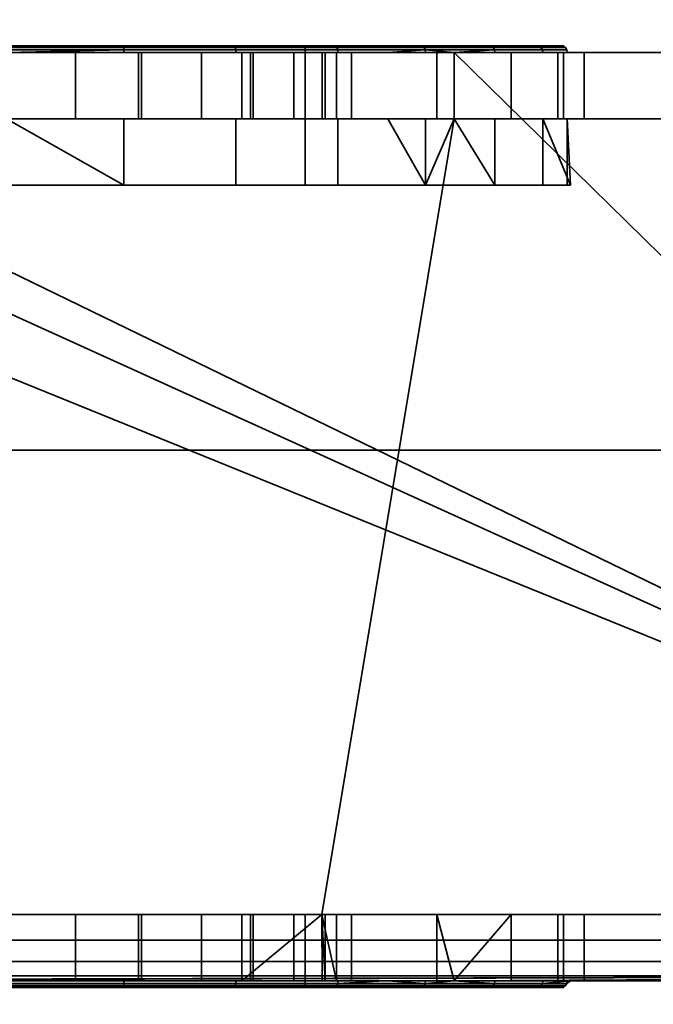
# Model space of a CAD drawing. Header units: millimetres. Extents: x -603 to 3703, y -120 to 249.
# Tile 89 of 256: x -344 to -334, y -38 to -24. Entities that reach past the tile are written whole.
import ezdxf

# ---------------------------------------------------------------- set-up
doc = ezdxf.new("R2010")
doc.units = ezdxf.units.MM
doc.layers.add('151', color=7, linetype='Continuous', true_color=0xffffff)

# ---------------------------------------------------------------- blocks, each defined once
blk = doc.blocks.new('UG_SURFACE_001')
at = {"layer": '151', "color": 252, "linetype": 'Continuous', "lineweight": 35}
for points in [[(602.5, -30, 2213), (602.5, 229.8, 2213), (-602.5, 229.8, 2213), (-602.5, -30, 2213)], [(-452.5, -30, 2063), (-452.5, 229.8, 2063), (452.5, 229.8, 2063), (452.5, -30, 2063)], [(602.5, -30, 2213), (-602.5, -30, 2213), (-452.5, -30, 2063), (452.5, -30, 2063)]]:
    blk.add_3dface(points, dxfattribs=at)
blk = doc.blocks.new('UG_SURFACE_008')
at = {"layer": '151', "color": 252, "linetype": 'Continuous', "lineweight": 35}
for points in [[(-342.254, -23.9, 1095.784), (-345.746, -23.9, 1095.784), (-348.937, -23.9, 1097.204), (-348.5, -23.9, 1099.5)], [(-348.5, -23.9, 1099.5), (-339.5, -23.9, 1099.5), (-339.063, -23.9, 1097.204), (-342.254, -23.9, 1095.784)], [(-347.417, -23.9, 1111.674), (-344, -23.9, 1112.4), (-339.5, -23.9, 1108.5), (-348.5, -23.9, 1108.5)], [(-348.5, -26, 1099.5), (-339.5, -26, 1099.5), (-339.5, -23.9, 1099.5), (-348.5, -23.9, 1099.5)], [(-339.5, -26, 1108.5), (-348.5, -26, 1108.5), (-348.5, -23.9, 1108.5), (-339.5, -23.9, 1108.5)], [(-342.246, -23.908, 1095.746), (-345.754, -23.908, 1095.746), (-345.746, -23.9, 1095.784), (-342.254, -23.9, 1095.784)], [(-344, -23.908, 1112.438), (-340.568, -23.908, 1111.709), (-340.583, -23.9, 1111.674), (-344, -23.9, 1112.4)], [(-344, -23.9, 1112.4), (-340.583, -23.9, 1111.674), (-337.758, -23.9, 1109.621), (-339.5, -23.9, 1108.5)], [(-339.04, -23.908, 1097.173), (-342.246, -23.908, 1095.746), (-342.254, -23.9, 1095.784), (-339.063, -23.9, 1097.204)], [(-340.568, -23.908, 1111.709), (-337.729, -23.908, 1109.646), (-337.758, -23.9, 1109.621), (-340.583, -23.9, 1111.674)], [(-339.5, -23.9, 1108.5), (-337.758, -23.9, 1109.621), (-336.011, -23.9, 1106.596), (-335.646, -23.9, 1103.122)], [(-336.725, -23.9, 1099.8), (-339.063, -23.9, 1097.204), (-339.5, -23.9, 1099.5)], [(-335.646, -23.9, 1103.122), (-336.725, -23.9, 1099.8), (-339.5, -23.9, 1099.5), (-339.5, -23.9, 1108.5)], [(-339.5, -26, 1099.5), (-339.5, -26, 1108.5), (-339.5, -23.9, 1108.5), (-339.5, -23.9, 1099.5)], [(-336.692, -23.908, 1099.781), (-339.04, -23.908, 1097.173), (-339.063, -23.9, 1097.204), (-336.725, -23.9, 1099.8)], [(-337.729, -23.908, 1109.646), (-335.975, -23.908, 1106.608), (-336.011, -23.9, 1106.596), (-337.758, -23.9, 1109.621)], [(-335.608, -23.908, 1103.118), (-336.692, -23.908, 1099.781), (-336.725, -23.9, 1099.8), (-335.646, -23.9, 1103.122)], [(-335.975, -23.908, 1106.608), (-335.608, -23.908, 1103.118), (-335.646, -23.9, 1103.122), (-336.011, -23.9, 1106.596)], [(-356.025, -24, 1167.5), (-406, -24, 1167.5), (-406, -37, 1167.5), (-324, -37, 1167.5)], [(-324, -37, 1002.5), (-406, -37, 1002.5), (-406, -24, 1002.5), (-356.025, -24, 1002.5)], [(-324, -37, 1167.5), (-352.625, -24, 1167.5), (-356.025, -24, 1167.5)], [(-324, -37, 1002.5), (-356.025, -24, 1002.5), (-352.625, -24, 1002.5)], [(-324, -37, 1167.5), (-350.75, -24, 1167.5), (-352.625, -24, 1167.5)], [(-324, -37, 1002.5), (-352.625, -24, 1002.5), (-350.75, -24, 1002.5)], [(-324, -37, 1167.5), (-337.25, -24, 1167.5), (-350.75, -24, 1167.5)], [(-324, -37, 1002.5), (-350.75, -24, 1002.5), (-337.25, -24, 1002.5)], [(-344, -24, 1145), (-341.966, -24, 1145.432), (-337.25, -24, 1128.75), (-350.75, -24, 1128.75)], [(-350.75, -24, 1167.5), (-337.25, -24, 1167.5), (-342.96, -24, 1154.891), (-345.04, -24, 1154.891)], [(-344, -24, 1077), (-341.966, -24, 1077.432), (-337.25, -24, 1058.875), (-350.75, -24, 1058.875)], [(-350.75, -24, 1091.25), (-337.25, -24, 1091.25), (-342.96, -24, 1086.891), (-345.04, -24, 1086.891)], [(-340.543, -24, 1111.765), (-344, -24, 1112.5), (-350.75, -24, 1128.75), (-337.25, -24, 1128.75)], [(-337.25, -24, 1091.25), (-350.75, -24, 1091.25), (-345.767, -24, 1095.686), (-344, -24, 1095.5)], [(-350.75, -24, 1058.875), (-337.25, -24, 1058.875), (-344, -24, 1040.75), (-347.548, -24, 1039.998)], [(-337.25, -24, 1002.5), (-350.75, -24, 1002.5), (-344, -24, 1007.35), (-342.01, -24, 1007.746)], [(-342.234, -23.962, 1095.693), (-345.766, -23.962, 1095.693), (-345.761, -23.929, 1095.714), (-342.239, -23.929, 1095.714)], [(-344, -24, 1095.5), (-345.766, -23.962, 1095.693), (-342.234, -23.962, 1095.693)], [(-342.239, -23.929, 1095.714), (-345.761, -23.929, 1095.714), (-345.754, -23.908, 1095.746), (-342.246, -23.908, 1095.746)], [(-342.96, -24, 1154.891), (-342.96, -25, 1154.891), (-345.04, -25, 1154.891), (-345.04, -24, 1154.891)], [(-342.96, -24, 1086.891), (-342.96, -25, 1086.891), (-345.04, -25, 1086.891), (-345.04, -24, 1086.891)], [(-344, -23.929, 1112.471), (-340.555, -23.929, 1111.738), (-340.568, -23.908, 1111.709), (-344, -23.908, 1112.438)], [(-344, -23.962, 1112.492), (-340.546, -23.962, 1111.758), (-340.555, -23.929, 1111.738), (-344, -23.929, 1112.471)], [(-342.234, -23.962, 1095.693), (-342.233, -24, 1095.686), (-344, -24, 1095.5)], [(-344, -24, 1112.5), (-340.543, -24, 1111.765), (-340.546, -23.962, 1111.758), (-344, -23.962, 1112.492)], [(-344, -24, 1095.5), (-342.233, -24, 1095.686), (-337.25, -24, 1091.25)], [(-340.452, -24, 1039.998), (-344, -24, 1040.75), (-337.25, -24, 1058.875)], [(-340.452, -24, 1039.998), (-340.452, -25, 1039.998), (-344, -25, 1040.75), (-344, -24, 1040.75)], [(-344, -24, 1007.35), (-344, -25, 1007.35), (-342.01, -25, 1007.746), (-342.01, -24, 1007.746)], [(-344, -24, 1145), (-344, -25, 1145), (-341.966, -25, 1145.432), (-341.966, -24, 1145.432)], [(-344, -24, 1077), (-344, -25, 1077), (-341.966, -25, 1077.432), (-341.966, -24, 1077.432)], [(-341.061, -24, 1086.045), (-342.96, -24, 1086.891), (-337.25, -24, 1091.25)], [(-341.061, -24, 1154.045), (-342.96, -24, 1154.891), (-337.25, -24, 1167.5)], [(-341.061, -24, 1154.045), (-341.061, -25, 1154.045), (-342.96, -25, 1154.891), (-342.96, -24, 1154.891)], [(-341.061, -24, 1086.045), (-341.061, -25, 1086.045), (-342.96, -25, 1086.891), (-342.96, -24, 1086.891)], [(-339.021, -23.929, 1097.147), (-342.239, -23.929, 1095.714), (-342.246, -23.908, 1095.746), (-339.04, -23.908, 1097.173)], [(-339.008, -23.962, 1097.129), (-342.234, -23.962, 1095.693), (-342.239, -23.929, 1095.714), (-339.021, -23.929, 1097.147)], [(-339.004, -24, 1097.123), (-342.233, -24, 1095.686), (-342.234, -23.962, 1095.693), (-339.008, -23.962, 1097.129)], [(-342.233, -24, 1095.686), (-339.004, -24, 1097.123), (-337.25, -24, 1091.25)], [(-342.01, -24, 1007.746), (-340.323, -24, 1008.873), (-337.25, -24, 1002.5)], [(-342.01, -24, 1007.746), (-342.01, -25, 1007.746), (-340.323, -25, 1008.873), (-340.323, -24, 1008.873)], [(-341.966, -24, 1145.432), (-340.284, -24, 1146.654), (-337.25, -24, 1128.75)], [(-341.966, -24, 1077.432), (-340.284, -24, 1078.654), (-337.25, -24, 1058.875)], [(-341.966, -24, 1145.432), (-341.966, -25, 1145.432), (-340.284, -25, 1146.654), (-340.284, -24, 1146.654)], [(-341.966, -24, 1077.432), (-341.966, -25, 1077.432), (-340.284, -25, 1078.654), (-340.284, -24, 1078.654)], [(-337.25, -24, 1167.5), (-339.67, -24, 1152.5), (-341.061, -24, 1154.045)], [(-337.25, -24, 1091.25), (-339.67, -24, 1084.5), (-341.061, -24, 1086.045)], [(-339.67, -24, 1152.5), (-339.67, -25, 1152.5), (-341.061, -25, 1154.045), (-341.061, -24, 1154.045)], [(-339.67, -24, 1084.5), (-339.67, -25, 1084.5), (-341.061, -25, 1086.045), (-341.061, -24, 1086.045)], [(-340.555, -23.929, 1111.738), (-337.705, -23.929, 1109.668), (-337.729, -23.908, 1109.646), (-340.568, -23.908, 1111.709)], [(-340.546, -23.962, 1111.758), (-337.689, -23.962, 1109.683), (-337.705, -23.929, 1109.668), (-340.555, -23.929, 1111.738)], [(-337.689, -23.962, 1109.683), (-340.546, -23.962, 1111.758), (-340.543, -24, 1111.765), (-338.251, -24, 1110.1)], [(-337.25, -24, 1128.75), (-337.25, -24, 1110.1), (-338.251, -24, 1110.1), (-340.543, -24, 1111.765)], [(-337.25, -24, 1058.875), (-337.513, -24, 1037.872), (-340.452, -24, 1039.998)], [(-337.513, -24, 1037.872), (-337.513, -25, 1037.872), (-340.452, -25, 1039.998), (-340.452, -24, 1039.998)], [(-337.25, -24, 1002.5), (-340.323, -24, 1008.873), (-339.196, -24, 1010.56)], [(-340.323, -24, 1008.873), (-340.323, -25, 1008.873), (-339.196, -25, 1010.56), (-339.196, -24, 1010.56)], [(-337.25, -24, 1128.75), (-340.284, -24, 1146.654), (-339.245, -24, 1148.455)], [(-337.25, -24, 1058.875), (-340.284, -24, 1078.654), (-339.245, -24, 1080.455)], [(-340.284, -24, 1146.654), (-340.284, -25, 1146.654), (-339.245, -25, 1148.455), (-339.245, -24, 1148.455)], [(-340.284, -24, 1078.654), (-340.284, -25, 1078.654), (-339.245, -25, 1080.455), (-339.245, -24, 1080.455)], [(-339.027, -24, 1150.523), (-339.67, -24, 1152.5), (-337.25, -24, 1167.5)], [(-339.027, -24, 1082.523), (-339.67, -24, 1084.5), (-337.25, -24, 1091.25)], [(-339.027, -24, 1150.523), (-339.027, -25, 1150.523), (-339.67, -25, 1152.5), (-339.67, -24, 1152.5)], [(-339.027, -24, 1082.523), (-339.027, -25, 1082.523), (-339.67, -25, 1084.5), (-339.67, -24, 1084.5)], [(-337.25, -24, 1128.75), (-339.245, -24, 1148.455), (-339.027, -24, 1150.523)], [(-337.25, -24, 1091.25), (-337.25, -24, 1058.875), (-339.245, -24, 1080.455), (-339.027, -24, 1082.523)], [(-339.245, -24, 1148.455), (-339.245, -25, 1148.455), (-339.027, -25, 1150.523), (-339.027, -24, 1150.523)], [(-339.245, -24, 1080.455), (-339.245, -25, 1080.455), (-339.027, -25, 1082.523), (-339.027, -24, 1082.523)], [(-337.25, -24, 1013.575), (-337.25, -24, 1002.5), (-339.196, -24, 1010.56), (-338.8, -24, 1012.55)], [(-339.196, -24, 1010.56), (-339.196, -25, 1010.56), (-338.8, -25, 1012.55), (-338.8, -24, 1012.55)], [(-336.664, -23.929, 1099.765), (-339.021, -23.929, 1097.147), (-339.04, -23.908, 1097.173), (-336.692, -23.908, 1099.781)], [(-339.027, -24, 1150.523), (-337.25, -24, 1167.5), (-337.25, -24, 1128.75)], [(-336.645, -23.962, 1099.754), (-339.008, -23.962, 1097.129), (-339.021, -23.929, 1097.147), (-336.664, -23.929, 1099.765)], [(-337.25, -24, 1099.071), (-339.004, -24, 1097.123), (-339.008, -23.962, 1097.129), (-336.645, -23.962, 1099.754)], [(-339.004, -24, 1097.123), (-337.25, -24, 1099.071), (-337.25, -24, 1091.25)], [(-338.8, -24, 1012.55), (-338.8, -24, 1013.575), (-337.25, -24, 1013.575)], [(-337.25, -24, 1026.71), (-337.25, -24, 1013.575), (-338.8, -24, 1013.575), (-338.8, -24, 1024.963)], [(-338.8, -24, 1013.575), (-338.8, -24, 1012.55), (-338.8, -25, 1012.55), (-338.8, -25, 1013.575)], [(-338.8, -25, 1013.575), (-338.8, -25, 1024.963), (-338.8, -24, 1024.963), (-338.8, -24, 1013.575)], [(-337.25, -24, 1026.71), (-338.8, -24, 1024.963), (-338.8, -25, 1024.963), (-337.25, -25, 1026.71)], [(-338.251, -24, 1110.1), (-337.683, -24, 1109.688), (-337.689, -23.962, 1109.683)], [(-337.683, -24, 1109.688), (-338.251, -24, 1110.1), (-337.25, -24, 1110.1)], [(-337.705, -23.929, 1109.668), (-335.944, -23.929, 1106.618), (-335.975, -23.908, 1106.608), (-337.729, -23.908, 1109.646)], [(-337.689, -23.962, 1109.683), (-335.923, -23.962, 1106.624), (-335.944, -23.929, 1106.618), (-337.705, -23.929, 1109.668)], [(-337.689, -23.962, 1109.683), (-337.683, -24, 1109.688), (-337.25, -24, 1108.937)], [(-337.25, -24, 1108.937), (-335.916, -24, 1106.627), (-335.923, -23.962, 1106.624), (-337.689, -23.962, 1109.683)], [(-337.25, -24, 1110.1), (-337.25, -24, 1108.937), (-337.683, -24, 1109.688)], [(-337.25, -24, 1058.875), (-337.25, -24, 1037.42), (-337.513, -24, 1037.872)], [(-337.25, -25, 1037.42), (-337.513, -25, 1037.872), (-337.513, -24, 1037.872), (-337.25, -24, 1037.42)], [(-336.645, -23.962, 1099.754), (-336.639, -24, 1099.75), (-337.25, -24, 1099.071)], [(-324, -37, 1167.5), (-331.975, -24, 1167.5), (-337.25, -24, 1167.5)], [(-324, -37, 1002.5), (-337.25, -24, 1002.5), (-331.975, -24, 1002.5)], [(-331.975, -24, 1091.25), (-337.25, -24, 1091.25), (-337.25, -24, 1099.071), (-336.639, -24, 1099.75)], [(-331.975, -24, 1013.575), (-337.25, -24, 1013.575), (-337.25, -24, 1026.71), (-336.393, -24, 1027.676)], [(-331.975, -24, 1033.975), (-335.689, -24, 1034.737), (-337.25, -24, 1037.42)], [(-337.25, -24, 1037.42), (-337.25, -24, 1058.875), (-331.975, -24, 1058.875), (-331.975, -24, 1033.975)], [(-335.916, -24, 1106.627), (-337.25, -24, 1108.937), (-337.25, -24, 1110.1), (-331.975, -24, 1110.1)], [(-337.25, -24, 1002.5), (-337.25, -24, 1013.575), (-331.975, -24, 1013.575), (-331.975, -24, 1002.5)], [(-337.25, -24, 1058.875), (-337.25, -24, 1091.25), (-331.975, -24, 1091.25), (-331.975, -24, 1058.875)], [(-337.25, -24, 1110.1), (-337.25, -24, 1128.75), (-331.975, -24, 1128.75), (-331.975, -24, 1110.1)], [(-337.25, -24, 1128.75), (-337.25, -24, 1167.5), (-331.975, -24, 1167.5), (-331.975, -24, 1128.75)], [(-337.25, -24, 1037.42), (-335.689, -24, 1034.737), (-335.689, -25, 1034.737), (-337.25, -25, 1037.42)], [(-337.25, -25, 1026.71), (-336.393, -25, 1027.676), (-336.393, -24, 1027.676), (-337.25, -24, 1026.71)], [(-335.576, -23.929, 1103.115), (-336.664, -23.929, 1099.765), (-336.692, -23.908, 1099.781), (-335.608, -23.908, 1103.118)], [(-335.554, -23.962, 1103.112), (-336.645, -23.962, 1099.754), (-336.664, -23.929, 1099.765), (-335.576, -23.929, 1103.115)], [(-335.547, -24, 1103.112), (-336.639, -24, 1099.75), (-336.645, -23.962, 1099.754), (-335.554, -23.962, 1103.112)], [(-331.975, -24, 1091.25), (-336.639, -24, 1099.75), (-335.547, -24, 1103.112)], [(-336.393, -24, 1027.676), (-335.293, -24, 1031.132), (-331.975, -24, 1033.975), (-331.975, -24, 1013.575)], [(-336.393, -24, 1027.676), (-336.393, -25, 1027.676), (-335.293, -25, 1031.132), (-335.293, -24, 1031.132)], [(-335.944, -23.929, 1106.618), (-335.576, -23.929, 1103.115), (-335.608, -23.908, 1103.118), (-335.975, -23.908, 1106.608)], [(-335.923, -23.962, 1106.624), (-335.554, -23.962, 1103.112), (-335.576, -23.929, 1103.115), (-335.944, -23.929, 1106.618)], [(-335.916, -24, 1106.627), (-335.547, -24, 1103.112), (-335.554, -23.962, 1103.112), (-335.923, -23.962, 1106.624)], [(-331.975, -24, 1110.1), (-331.975, -24, 1091.25), (-335.547, -24, 1103.112), (-335.916, -24, 1106.627)], [(-331.975, -24, 1033.975), (-335.605, -24, 1033.975), (-335.689, -24, 1034.737)], [(-335.605, -25, 1033.975), (-335.689, -25, 1034.737), (-335.689, -24, 1034.737), (-335.605, -24, 1033.975)], [(-335.293, -24, 1031.132), (-335.605, -24, 1033.975), (-331.975, -24, 1033.975)], [(-335.605, -24, 1033.975), (-335.293, -24, 1031.132), (-335.293, -25, 1031.132), (-335.605, -25, 1033.975)], [(-348.75, -37, 1003.5), (-339.25, -37, 1003.5), (-337.25, -25, 1003.5), (-350.75, -25, 1003.5)], [(-350.75, -25, 1166.5), (-337.25, -25, 1166.5), (-339.25, -37, 1166.5), (-348.75, -37, 1166.5)], [(-350.75, -25, 1128.75), (-337.25, -25, 1128.75), (-344, -25, 1145), (-346.034, -25, 1145.432)], [(-337.25, -25, 1166.5), (-350.75, -25, 1166.5), (-345.04, -25, 1154.891), (-342.96, -25, 1154.891)], [(-350.75, -25, 1058.875), (-337.25, -25, 1058.875), (-344, -25, 1077), (-346.034, -25, 1077.432)], [(-337.25, -25, 1091.25), (-350.75, -25, 1091.25), (-345.04, -25, 1086.891), (-342.96, -25, 1086.891)], [(-337.25, -25, 1128.75), (-350.75, -25, 1128.75), (-344, -25, 1112.5), (-340.543, -25, 1111.765)], [(-350.75, -25, 1091.25), (-337.25, -25, 1091.25), (-342.233, -25, 1095.686), (-344, -25, 1095.5)], [(-350.75, -25, 1003.5), (-337.25, -25, 1003.5), (-344, -25, 1007.35), (-345.99, -25, 1007.746)], [(-337.25, -25, 1058.875), (-350.75, -25, 1058.875), (-344, -25, 1040.75), (-340.452, -25, 1039.998)], [(-342.233, -26, 1095.686), (-345.767, -26, 1095.686), (-344, -25, 1095.5)], [(-342.01, -25, 1007.746), (-344, -25, 1007.35), (-337.25, -25, 1003.5)], [(-341.966, -25, 1077.432), (-344, -25, 1077), (-337.25, -25, 1058.875)], [(-341.966, -25, 1145.432), (-344, -25, 1145), (-337.25, -25, 1128.75)], [(-340.543, -26, 1111.765), (-340.543, -25, 1111.765), (-344, -25, 1112.5), (-344, -26, 1112.5)], [(-344, -25, 1095.5), (-342.233, -25, 1095.686), (-342.233, -26, 1095.686)], [(-337.25, -25, 1166.5), (-342.96, -25, 1154.891), (-341.061, -25, 1154.045)], [(-337.25, -25, 1091.25), (-342.96, -25, 1086.891), (-341.061, -25, 1086.045)], [(-337.25, -25, 1091.25), (-339.004, -25, 1097.123), (-342.233, -25, 1095.686)], [(-342.233, -26, 1095.686), (-342.233, -25, 1095.686), (-339.004, -25, 1097.123), (-339.004, -26, 1097.123)], [(-337.25, -25, 1003.5), (-340.323, -25, 1008.873), (-342.01, -25, 1007.746)], [(-337.25, -25, 1128.75), (-340.284, -25, 1146.654), (-341.966, -25, 1145.432)], [(-337.25, -25, 1058.875), (-340.284, -25, 1078.654), (-341.966, -25, 1077.432)], [(-341.061, -25, 1154.045), (-339.67, -25, 1152.5), (-337.25, -25, 1166.5)], [(-341.061, -25, 1086.045), (-339.67, -25, 1084.5), (-337.25, -25, 1091.25)], [(-340.543, -25, 1111.765), (-338.251, -25, 1110.1), (-337.25, -25, 1110.1), (-337.25, -25, 1128.75)], [(-338.251, -25, 1110.1), (-340.543, -25, 1111.765), (-340.543, -26, 1111.765), (-337.683, -26, 1109.688)], [(-340.452, -25, 1039.998), (-337.513, -25, 1037.872), (-337.25, -25, 1058.875)], [(-339.196, -25, 1010.56), (-340.323, -25, 1008.873), (-337.25, -25, 1003.5)], [(-339.245, -25, 1148.455), (-340.284, -25, 1146.654), (-337.25, -25, 1128.75)], [(-339.245, -25, 1080.455), (-340.284, -25, 1078.654), (-337.25, -25, 1058.875)], [(-337.25, -25, 1166.5), (-339.67, -25, 1152.5), (-339.027, -25, 1150.523)], [(-337.25, -25, 1091.25), (-339.67, -25, 1084.5), (-339.027, -25, 1082.523)], [(-339.25, -37, 1003.5), (-331.975, -37, 1003.5), (-331.975, -25, 1003.5), (-337.25, -25, 1003.5)], [(-337.25, -25, 1166.5), (-331.975, -25, 1166.5), (-331.975, -37, 1166.5), (-339.25, -37, 1166.5)], [(-339.027, -25, 1150.523), (-339.245, -25, 1148.455), (-337.25, -25, 1128.75), (-337.25, -25, 1166.5)], [(-339.027, -25, 1082.523), (-339.245, -25, 1080.455), (-337.25, -25, 1058.875), (-337.25, -25, 1091.25)], [(-338.8, -25, 1012.55), (-339.196, -25, 1010.56), (-337.25, -25, 1003.5), (-337.25, -25, 1013.575)], [(-337.25, -25, 1091.25), (-337.25, -25, 1099.071), (-339.004, -25, 1097.123)], [(-336.639, -26, 1099.75), (-339.004, -26, 1097.123), (-339.004, -25, 1097.123), (-337.25, -25, 1099.071)], [(-337.25, -25, 1013.575), (-338.8, -25, 1013.575), (-338.8, -25, 1012.55)], [(-338.8, -25, 1024.963), (-338.8, -25, 1013.575), (-337.25, -25, 1013.575), (-337.25, -25, 1026.71)], [(-337.25, -25, 1110.1), (-338.251, -25, 1110.1), (-337.683, -25, 1109.688)], [(-337.683, -26, 1109.688), (-337.683, -25, 1109.688), (-338.251, -25, 1110.1)], [(-337.683, -25, 1109.688), (-337.25, -25, 1108.937), (-337.25, -25, 1110.1)], [(-337.683, -26, 1109.688), (-335.916, -26, 1106.627), (-335.916, -25, 1106.627), (-337.25, -25, 1108.937)], [(-337.25, -25, 1108.937), (-337.683, -25, 1109.688), (-337.683, -26, 1109.688)], [(-337.513, -25, 1037.872), (-337.25, -25, 1037.42), (-337.25, -25, 1058.875)], [(-331.975, -25, 1110.1), (-337.25, -25, 1110.1), (-337.25, -25, 1108.937), (-335.916, -25, 1106.627)], [(-331.975, -25, 1033.975), (-331.975, -25, 1058.875), (-337.25, -25, 1058.875), (-337.25, -25, 1037.42)], [(-337.25, -25, 1037.42), (-335.689, -25, 1034.737), (-331.975, -25, 1033.975)], [(-336.393, -25, 1027.676), (-337.25, -25, 1026.71), (-337.25, -25, 1013.575), (-331.975, -25, 1013.575)], [(-336.639, -25, 1099.75), (-337.25, -25, 1099.071), (-337.25, -25, 1091.25), (-331.975, -25, 1091.25)], [(-331.975, -25, 1003.5), (-331.975, -25, 1013.575), (-337.25, -25, 1013.575), (-337.25, -25, 1003.5)], [(-331.975, -25, 1058.875), (-331.975, -25, 1091.25), (-337.25, -25, 1091.25), (-337.25, -25, 1058.875)], [(-331.975, -25, 1110.1), (-331.975, -25, 1128.75), (-337.25, -25, 1128.75), (-337.25, -25, 1110.1)], [(-331.975, -25, 1128.75), (-331.975, -25, 1166.5), (-337.25, -25, 1166.5), (-337.25, -25, 1128.75)], [(-337.25, -25, 1099.071), (-336.639, -25, 1099.75), (-336.639, -26, 1099.75)], [(-335.547, -25, 1103.112), (-336.639, -25, 1099.75), (-331.975, -25, 1091.25)], [(-336.639, -26, 1099.75), (-336.639, -25, 1099.75), (-335.547, -25, 1103.112), (-335.547, -26, 1103.112)], [(-331.975, -25, 1013.575), (-331.975, -25, 1033.975), (-335.293, -25, 1031.132), (-336.393, -25, 1027.676)], [(-331.975, -25, 1091.25), (-331.975, -25, 1110.1), (-335.916, -25, 1106.627), (-335.547, -25, 1103.112)], [(-335.916, -25, 1106.627), (-335.916, -26, 1106.627), (-335.5, -26, 1104)], [(-335.5, -26, 1104), (-335.547, -25, 1103.112), (-335.916, -25, 1106.627)], [(-335.689, -25, 1034.737), (-335.605, -25, 1033.975), (-331.975, -25, 1033.975)], [(-331.975, -25, 1033.975), (-335.605, -25, 1033.975), (-335.293, -25, 1031.132)], [(-335.5, -26, 1104), (-335.547, -26, 1103.112), (-335.547, -25, 1103.112)], [(-339.5, -26, 1099.5), (-348.5, -26, 1099.5), (-348.996, -26, 1097.123), (-345.767, -26, 1095.686)], [(-348.5, -26, 1108.5), (-339.5, -26, 1108.5), (-340.543, -26, 1111.765), (-344, -26, 1112.5)], [(-345.767, -26, 1095.686), (-342.233, -26, 1095.686), (-339.004, -26, 1097.123), (-339.5, -26, 1099.5)], [(-339.5, -26, 1108.5), (-337.683, -26, 1109.688), (-340.543, -26, 1111.765)], [(-339.5, -26, 1099.5), (-335.5, -26, 1104), (-335.916, -26, 1106.627)], [(-339.5, -26, 1099.5), (-336.639, -26, 1099.75), (-335.547, -26, 1103.112), (-335.5, -26, 1104)], [(-335.916, -26, 1106.627), (-337.683, -26, 1109.688), (-339.5, -26, 1108.5), (-339.5, -26, 1099.5)], [(-339.5, -26, 1099.5), (-339.004, -26, 1097.123), (-336.639, -26, 1099.75)], [(-324, -37, 1167.5), (-406, -37, 1167.5), (-406, -37.383, 1167.424), (-324.032, -37.383, 1167.424)], [(-324.032, -37.383, 1002.576), (-406, -37.383, 1002.576), (-406, -37, 1002.5), (-324, -37, 1002.5)], [(-344, -37, 1087), (-345.04, -37, 1086.891), (-348.75, -37, 1093.25), (-339.25, -37, 1093.25)], [(-344, -37, 1145), (-341.966, -37, 1145.432), (-339.25, -37, 1126.75), (-348.75, -37, 1126.75)], [(-348.75, -37, 1166.5), (-339.25, -37, 1166.5), (-342.96, -37, 1154.891), (-344, -37, 1155)], [(-339.25, -37, 1003.5), (-348.75, -37, 1003.5), (-344, -37, 1007.35), (-342.01, -37, 1007.746)], [(-348.75, -37, 1126.75), (-339.25, -37, 1126.75), (-339.5, -37, 1108.5), (-348.5, -37, 1108.5)], [(-348.5, -37, 1099.5), (-339.5, -37, 1099.5), (-339.25, -37, 1093.25), (-348.75, -37, 1093.25)], [(-339.5, -37, 1099.5), (-348.5, -37, 1099.5), (-348.5, -38.1, 1099.5), (-339.5, -38.1, 1099.5)], [(-348.5, -37, 1108.5), (-339.5, -37, 1108.5), (-339.5, -38.1, 1108.5), (-348.5, -38.1, 1108.5)], [(-344, -37, 1007.35), (-344, -38, 1007.35), (-342.01, -38, 1007.746), (-342.01, -37, 1007.746)], [(-340.452, -37, 1039.998), (-340.452, -38, 1039.998), (-344, -38, 1040.75), (-344, -37, 1040.75)], [(-344, -37, 1155), (-342.96, -37, 1154.891), (-342.96, -38, 1154.891), (-344, -38, 1155)], [(-344, -37, 1145), (-344, -38, 1145), (-341.966, -38, 1145.432), (-341.966, -37, 1145.432)], [(-344, -37, 1087), (-342.96, -37, 1086.891), (-342.96, -38, 1086.891), (-344, -38, 1087)], [(-344, -37, 1077), (-344, -38, 1077), (-341.966, -38, 1077.432), (-341.966, -37, 1077.432)], [(-339.25, -37, 1093.25), (-342.96, -37, 1086.891), (-344, -37, 1087)], [(-340.452, -37, 1039.998), (-344, -37, 1040.75), (-344, -37, 1077), (-341.966, -37, 1077.432)], [(-341.061, -37, 1154.045), (-341.061, -38, 1154.045), (-342.96, -38, 1154.891), (-342.96, -37, 1154.891)], [(-341.061, -37, 1086.045), (-341.061, -38, 1086.045), (-342.96, -38, 1086.891), (-342.96, -37, 1086.891)], [(-339.25, -37, 1093.25), (-341.061, -37, 1086.045), (-342.96, -37, 1086.891)], [(-339.25, -37, 1166.5), (-341.061, -37, 1154.045), (-342.96, -37, 1154.891)], [(-342.01, -37, 1007.746), (-342.01, -38, 1007.746), (-340.323, -38, 1008.873), (-340.323, -37, 1008.873)], [(-342.01, -37, 1007.746), (-340.323, -37, 1008.873), (-339.25, -37, 1003.5)], [(-341.966, -37, 1145.432), (-341.966, -38, 1145.432), (-340.284, -38, 1146.654), (-340.284, -37, 1146.654)], [(-341.966, -37, 1077.432), (-341.966, -38, 1077.432), (-340.284, -38, 1078.654), (-340.284, -37, 1078.654)], [(-341.966, -37, 1145.432), (-340.284, -37, 1146.654), (-339.25, -37, 1126.75)], [(-341.966, -37, 1077.432), (-339.25, -37, 1039.129), (-340.452, -37, 1039.998)], [(-341.966, -37, 1077.432), (-340.284, -37, 1078.654), (-339.25, -37, 1039.129)], [(-339.67, -37, 1152.5), (-339.67, -38, 1152.5), (-341.061, -38, 1154.045), (-341.061, -37, 1154.045)], [(-339.67, -37, 1084.5), (-339.67, -38, 1084.5), (-341.061, -38, 1086.045), (-341.061, -37, 1086.045)], [(-339.25, -37, 1093.25), (-339.67, -37, 1084.5), (-341.061, -37, 1086.045)], [(-339.25, -37, 1166.5), (-339.67, -37, 1152.5), (-341.061, -37, 1154.045)], [(-340.452, -38, 1039.998), (-340.452, -37, 1039.998), (-339.25, -37, 1039.129)], [(-339.25, -37, 1039.129), (-337.513, -37, 1037.872), (-337.513, -38, 1037.872), (-340.452, -38, 1039.998)], [(-339.25, -37, 1010.479), (-340.323, -37, 1008.873), (-340.323, -38, 1008.873), (-339.196, -38, 1010.56)], [(-340.323, -37, 1008.873), (-339.25, -37, 1010.479), (-339.25, -37, 1003.5)], [(-339.25, -37, 1148.446), (-340.284, -37, 1146.654), (-340.284, -38, 1146.654), (-339.245, -38, 1148.455)], [(-339.25, -37, 1080.446), (-340.284, -37, 1078.654), (-340.284, -38, 1078.654), (-339.245, -38, 1080.455)], [(-340.284, -37, 1078.654), (-339.25, -37, 1080.446), (-339.25, -37, 1039.129)], [(-340.284, -37, 1146.654), (-339.25, -37, 1148.446), (-339.25, -37, 1126.75)], [(-339.027, -38, 1150.523), (-339.67, -38, 1152.5), (-339.67, -37, 1152.5), (-339.25, -37, 1151.208)], [(-339.027, -38, 1082.523), (-339.67, -38, 1084.5), (-339.67, -37, 1084.5), (-339.25, -37, 1083.208)], [(-339.25, -37, 1093.25), (-339.25, -37, 1083.208), (-339.67, -37, 1084.5)], [(-339.25, -37, 1166.5), (-339.25, -37, 1151.208), (-339.67, -37, 1152.5)], [(-339.5, -38.1, 1099.5), (-339.5, -38.1, 1108.5), (-339.5, -37, 1108.1), (-339.5, -37, 1099.9)], [(-339.5, -38.1, 1108.5), (-339.5, -37, 1108.5), (-339.5, -37, 1108.1)], [(-339.5, -37, 1099.9), (-339.5, -37, 1099.5), (-339.5, -38.1, 1099.5)], [(-339.25, -37, 1126.75), (-339.25, -37, 1108.1), (-339.5, -37, 1108.1), (-339.5, -37, 1108.5)], [(-339.5, -37, 1099.5), (-339.5, -37, 1099.9), (-339.25, -37, 1099.9), (-339.25, -37, 1093.25)], [(-339.5, -37, 1108.1), (-339.25, -37, 1108.1), (-339.25, -37, 1099.9), (-339.5, -37, 1099.9)], [(-339.196, -38, 1010.56), (-339.196, -37, 1010.56), (-339.25, -37, 1010.479)], [(-339.245, -38, 1148.455), (-339.245, -37, 1148.455), (-339.25, -37, 1148.446)], [(-339.25, -37, 1151.208), (-339.027, -37, 1150.523), (-339.027, -38, 1150.523)], [(-339.245, -38, 1080.455), (-339.245, -37, 1080.455), (-339.25, -37, 1080.446)], [(-339.25, -37, 1083.208), (-339.027, -37, 1082.523), (-339.027, -38, 1082.523)], [(-331.975, -37, 1126.75), (-339.25, -37, 1126.75), (-339.25, -37, 1148.446), (-339.245, -37, 1148.455)], [(-337.513, -37, 1037.872), (-339.25, -37, 1039.129), (-339.25, -37, 1080.446), (-339.245, -37, 1080.455)], [(-331.975, -37, 1003.5), (-339.25, -37, 1003.5), (-339.25, -37, 1010.479), (-339.196, -37, 1010.56)], [(-339.027, -37, 1082.523), (-339.25, -37, 1083.208), (-339.25, -37, 1093.25), (-331.975, -37, 1093.25)], [(-339.027, -37, 1150.523), (-339.25, -37, 1151.208), (-339.25, -37, 1166.5), (-331.975, -37, 1166.5)], [(-331.975, -37, 1126.75), (-331.975, -37, 1108.1), (-339.25, -37, 1108.1), (-339.25, -37, 1126.75)], [(-331.975, -37, 1108.1), (-331.975, -37, 1099.9), (-339.25, -37, 1099.9), (-339.25, -37, 1108.1)], [(-331.975, -37, 1099.9), (-331.975, -37, 1093.25), (-339.25, -37, 1093.25), (-339.25, -37, 1099.9)], [(-339.245, -37, 1148.455), (-339.245, -38, 1148.455), (-339.027, -38, 1150.523), (-339.027, -37, 1150.523)], [(-339.245, -37, 1080.455), (-339.245, -38, 1080.455), (-339.027, -38, 1082.523), (-339.027, -37, 1082.523)], [(-339.245, -37, 1148.455), (-339.027, -37, 1150.523), (-331.975, -37, 1166.5), (-331.975, -37, 1126.75)], [(-335.689, -37, 1034.737), (-337.513, -37, 1037.872), (-339.245, -37, 1080.455), (-331.975, -37, 1033.975)], [(-339.245, -37, 1080.455), (-339.027, -37, 1082.523), (-331.975, -37, 1093.25), (-331.975, -37, 1033.975)], [(-339.196, -37, 1010.56), (-339.196, -38, 1010.56), (-338.8, -38, 1012.55), (-338.8, -37, 1012.55)], [(-331.975, -37, 1013.575), (-331.975, -37, 1003.5), (-339.196, -37, 1010.56), (-338.8, -37, 1012.55)], [(-336.393, -37, 1027.676), (-338.8, -37, 1024.963), (-338.8, -38, 1024.963), (-337.25, -38, 1026.71)], [(-338.8, -38, 1013.575), (-338.8, -38, 1024.963), (-338.8, -37, 1024.963), (-338.8, -37, 1013.575)], [(-338.8, -37, 1013.575), (-338.8, -37, 1012.55), (-338.8, -38, 1012.55), (-338.8, -38, 1013.575)], [(-331.975, -37, 1013.575), (-338.8, -37, 1013.575), (-338.8, -37, 1024.963), (-336.393, -37, 1027.676)], [(-338.8, -37, 1012.55), (-338.8, -37, 1013.575), (-331.975, -37, 1013.575)], [(-337.513, -37, 1037.872), (-335.689, -37, 1034.737), (-335.689, -38, 1034.737), (-337.25, -38, 1037.42)], [(-337.25, -38, 1037.42), (-337.513, -38, 1037.872), (-337.513, -37, 1037.872)], [(-337.25, -38, 1026.71), (-336.393, -38, 1027.676), (-336.393, -37, 1027.676)], [(-336.393, -37, 1027.676), (-336.393, -38, 1027.676), (-335.293, -38, 1031.132), (-335.293, -37, 1031.132)], [(-331.975, -37, 1033.975), (-331.975, -37, 1013.575), (-336.393, -37, 1027.676), (-335.293, -37, 1031.132)], [(-335.605, -38, 1033.975), (-335.689, -38, 1034.737), (-335.689, -37, 1034.737), (-335.605, -37, 1033.975)], [(-331.975, -37, 1033.975), (-335.605, -37, 1033.975), (-335.689, -37, 1034.737)], [(-335.605, -37, 1033.975), (-335.293, -37, 1031.132), (-335.293, -38, 1031.132), (-335.605, -38, 1033.975)], [(-335.293, -37, 1031.132), (-335.605, -37, 1033.975), (-331.975, -37, 1033.975)], [(-324.032, -37.383, 1167.424), (-406, -37.383, 1167.424), (-406, -37.707, 1167.207), (-324.121, -37.707, 1167.207)], [(-324.121, -37.707, 1002.793), (-406, -37.707, 1002.793), (-406, -37.383, 1002.576), (-324.032, -37.383, 1002.576)], [(-324.121, -37.707, 1167.207), (-406, -37.707, 1167.207), (-406, -37.924, 1166.883), (-324.256, -37.924, 1166.883)], [(-324.256, -37.924, 1003.117), (-406, -37.924, 1003.117), (-406, -37.707, 1002.793), (-324.121, -37.707, 1002.793)], [(-324.256, -37.924, 1166.883), (-406, -37.924, 1166.883), (-406, -38, 1166.5), (-356.025, -38, 1166.5)], [(-406, -37.924, 1003.117), (-324.256, -37.924, 1003.117), (-350.75, -38, 1003.5), (-352.625, -38, 1003.5)], [(-324.256, -37.924, 1166.883), (-356.025, -38, 1166.5), (-352.625, -38, 1166.5)], [(-324.256, -37.924, 1166.883), (-352.625, -38, 1166.5), (-350.75, -38, 1166.5)], [(-350.75, -38, 1166.5), (-337.25, -38, 1166.5), (-324.256, -37.924, 1166.883)], [(-324.256, -37.924, 1003.117), (-337.25, -38, 1003.5), (-350.75, -38, 1003.5)], [(-344, -38, 1155), (-342.96, -38, 1154.891), (-337.25, -38, 1166.5), (-350.75, -38, 1166.5)], [(-350.75, -38, 1128.75), (-337.25, -38, 1128.75), (-344, -38, 1145), (-346.034, -38, 1145.432)], [(-350.75, -38, 1091.25), (-337.25, -38, 1091.25), (-342.233, -38, 1095.686), (-345.767, -38, 1095.686)], [(-337.25, -38, 1128.75), (-350.75, -38, 1128.75), (-344, -38, 1112.5), (-340.543, -38, 1111.765)], [(-344, -38, 1087), (-342.96, -38, 1086.891), (-337.25, -38, 1091.25), (-350.75, -38, 1091.25)], [(-350.75, -38, 1003.5), (-337.25, -38, 1003.5), (-344, -38, 1007.35), (-345.99, -38, 1007.746)], [(-342.234, -38.038, 1095.693), (-345.766, -38.038, 1095.693), (-345.767, -38, 1095.686), (-342.233, -38, 1095.686)], [(-341.966, -38, 1077.432), (-344, -38, 1077), (-344, -38, 1040.75), (-340.452, -38, 1039.998)], [(-342.01, -38, 1007.746), (-344, -38, 1007.35), (-337.25, -38, 1003.5)], [(-341.966, -38, 1145.432), (-344, -38, 1145), (-337.25, -38, 1128.75)], [(-344, -38.038, 1112.492), (-340.546, -38.038, 1111.758), (-340.543, -38, 1111.765), (-344, -38, 1112.5)], [(-342.96, -38, 1154.891), (-341.061, -38, 1154.045), (-337.25, -38, 1166.5)], [(-342.96, -38, 1086.891), (-341.061, -38, 1086.045), (-337.25, -38, 1091.25)], [(-339.008, -38.038, 1097.129), (-342.234, -38.038, 1095.693), (-342.233, -38, 1095.686), (-339.004, -38, 1097.123)], [(-337.25, -38, 1091.25), (-339.004, -38, 1097.123), (-342.233, -38, 1095.686)], [(-337.25, -38, 1003.5), (-340.323, -38, 1008.873), (-342.01, -38, 1007.746)], [(-337.25, -38, 1128.75), (-340.284, -38, 1146.654), (-341.966, -38, 1145.432)], [(-340.452, -38, 1039.998), (-337.513, -38, 1037.872), (-341.966, -38, 1077.432)], [(-337.25, -38, 1037.42), (-340.284, -38, 1078.654), (-341.966, -38, 1077.432)], [(-337.513, -38, 1037.872), (-337.25, -38, 1037.42), (-341.966, -38, 1077.432)], [(-341.061, -38, 1154.045), (-339.67, -38, 1152.5), (-337.25, -38, 1166.5)], [(-341.061, -38, 1086.045), (-339.67, -38, 1084.5), (-337.25, -38, 1091.25)], [(-338.251, -38, 1110.1), (-340.543, -38, 1111.765), (-340.546, -38.038, 1111.758), (-337.689, -38.038, 1109.683)], [(-340.543, -38, 1111.765), (-338.251, -38, 1110.1), (-337.25, -38, 1110.1), (-337.25, -38, 1128.75)], [(-339.196, -38, 1010.56), (-340.323, -38, 1008.873), (-337.25, -38, 1003.5)], [(-339.245, -38, 1148.455), (-340.284, -38, 1146.654), (-337.25, -38, 1128.75)], [(-339.245, -38, 1080.455), (-340.284, -38, 1078.654), (-337.25, -38, 1037.42)], [(-337.25, -38, 1166.5), (-339.67, -38, 1152.5), (-339.027, -38, 1150.523)], [(-337.25, -38, 1091.25), (-339.67, -38, 1084.5), (-339.027, -38, 1082.523)], [(-339.027, -38, 1150.523), (-339.245, -38, 1148.455), (-337.25, -38, 1128.75), (-337.25, -38, 1166.5)], [(-339.027, -38, 1082.523), (-339.245, -38, 1080.455), (-337.25, -38, 1037.42), (-337.25, -38, 1091.25)], [(-338.8, -38, 1012.55), (-339.196, -38, 1010.56), (-337.25, -38, 1003.5), (-337.25, -38, 1013.575)], [(-336.645, -38.038, 1099.754), (-339.008, -38.038, 1097.129), (-338.305, -38, 1097.9), (-337.25, -38, 1099.071)], [(-339.008, -38.038, 1097.129), (-339.004, -38, 1097.123), (-338.305, -38, 1097.9)], [(-337.25, -38, 1091.25), (-337.25, -38, 1097.9), (-338.305, -38, 1097.9), (-339.004, -38, 1097.123)], [(-337.25, -38, 1013.575), (-338.8, -38, 1013.575), (-338.8, -38, 1012.55)], [(-338.8, -38, 1013.575), (-337.25, -38, 1013.575), (-337.25, -38, 1026.71), (-338.8, -38, 1024.963)], [(-338.305, -38, 1097.9), (-337.25, -38, 1097.9), (-337.25, -38, 1099.071)], [(-337.25, -38, 1110.1), (-338.251, -38, 1110.1), (-337.683, -38, 1109.688)], [(-337.689, -38.038, 1109.683), (-337.683, -38, 1109.688), (-338.251, -38, 1110.1)], [(-337.689, -38.038, 1109.683), (-335.923, -38.038, 1106.624), (-335.916, -38, 1106.627), (-337.25, -38, 1108.937)], [(-337.25, -38, 1108.937), (-337.683, -38, 1109.688), (-337.689, -38.038, 1109.683)], [(-337.683, -38, 1109.688), (-337.25, -38, 1108.937), (-337.25, -38, 1110.1)], [(-324.256, -37.924, 1166.883), (-337.25, -38, 1166.5), (-331.975, -38, 1166.5)], [(-324.256, -37.924, 1003.117), (-331.975, -38, 1003.5), (-337.25, -38, 1003.5)], [(-331.975, -38, 1110.1), (-337.25, -38, 1110.1), (-337.25, -38, 1108.937), (-335.916, -38, 1106.627)], [(-331.975, -38, 1033.975), (-331.975, -38, 1091.25), (-337.25, -38, 1091.25), (-337.25, -38, 1037.42)], [(-337.25, -38, 1037.42), (-335.689, -38, 1034.737), (-331.975, -38, 1033.975)], [(-336.393, -38, 1027.676), (-337.25, -38, 1026.71), (-337.25, -38, 1013.575), (-331.975, -38, 1013.575)], [(-336.639, -38, 1099.75), (-337.25, -38, 1099.071), (-337.25, -38, 1097.9), (-331.975, -38, 1097.9)], [(-337.25, -38, 1166.5), (-337.25, -38, 1128.75), (-331.975, -38, 1128.75), (-331.975, -38, 1166.5)], [(-337.25, -38, 1128.75), (-337.25, -38, 1110.1), (-331.975, -38, 1110.1), (-331.975, -38, 1128.75)], [(-337.25, -38, 1097.9), (-337.25, -38, 1091.25), (-331.975, -38, 1091.25), (-331.975, -38, 1097.9)], [(-337.25, -38, 1013.575), (-337.25, -38, 1003.5), (-331.975, -38, 1003.5), (-331.975, -38, 1013.575)], [(-337.25, -38, 1099.071), (-336.639, -38, 1099.75), (-336.645, -38.038, 1099.754)], [(-335.554, -38.038, 1103.112), (-336.645, -38.038, 1099.754), (-336.639, -38, 1099.75), (-335.547, -38, 1103.112)], [(-335.547, -38, 1103.112), (-336.639, -38, 1099.75), (-331.975, -38, 1097.9)], [(-335.293, -38, 1031.132), (-336.393, -38, 1027.676), (-331.975, -38, 1013.575), (-331.975, -38, 1033.975)], [(-335.923, -38.038, 1106.624), (-335.554, -38.038, 1103.112), (-335.5, -38, 1104)], [(-335.5, -38, 1104), (-335.916, -38, 1106.627), (-335.923, -38.038, 1106.624)], [(-331.975, -38, 1110.1), (-335.916, -38, 1106.627), (-335.5, -38, 1104)], [(-335.689, -38, 1034.737), (-335.605, -38, 1033.975), (-331.975, -38, 1033.975)], [(-331.975, -38, 1033.975), (-335.605, -38, 1033.975), (-335.293, -38, 1031.132)], [(-335.554, -38.038, 1103.112), (-335.547, -38, 1103.112), (-335.5, -38, 1104)], [(-335.5, -38, 1104), (-335.547, -38, 1103.112), (-331.975, -38, 1097.9), (-331.975, -38, 1110.1)], [(-339.5, -38.1, 1099.5), (-348.5, -38.1, 1099.5), (-348.937, -38.1, 1097.204), (-345.746, -38.1, 1095.784)], [(-348.5, -38.1, 1108.5), (-339.5, -38.1, 1108.5), (-344, -38.1, 1112.4), (-347.417, -38.1, 1111.674)], [(-342.239, -38.071, 1095.714), (-345.761, -38.071, 1095.714), (-345.766, -38.038, 1095.693), (-342.234, -38.038, 1095.693)], [(-342.246, -38.092, 1095.746), (-345.754, -38.092, 1095.746), (-345.761, -38.071, 1095.714), (-342.239, -38.071, 1095.714)], [(-342.254, -38.1, 1095.784), (-345.746, -38.1, 1095.784), (-345.754, -38.092, 1095.746), (-342.246, -38.092, 1095.746)], [(-345.746, -38.1, 1095.784), (-342.254, -38.1, 1095.784), (-339.063, -38.1, 1097.204), (-339.5, -38.1, 1099.5)], [(-344, -38.071, 1112.471), (-340.555, -38.071, 1111.738), (-340.546, -38.038, 1111.758), (-344, -38.038, 1112.492)], [(-344, -38.092, 1112.438), (-340.568, -38.092, 1111.709), (-340.555, -38.071, 1111.738), (-344, -38.071, 1112.471)], [(-344, -38.1, 1112.4), (-340.583, -38.1, 1111.674), (-340.568, -38.092, 1111.709), (-344, -38.092, 1112.438)], [(-339.5, -38.1, 1108.5), (-337.758, -38.1, 1109.621), (-340.583, -38.1, 1111.674), (-344, -38.1, 1112.4)], [(-339.063, -38.1, 1097.204), (-342.254, -38.1, 1095.784), (-342.246, -38.092, 1095.746), (-339.04, -38.092, 1097.173)], [(-339.04, -38.092, 1097.173), (-342.246, -38.092, 1095.746), (-342.239, -38.071, 1095.714), (-339.021, -38.071, 1097.147)], [(-339.021, -38.071, 1097.147), (-342.239, -38.071, 1095.714), (-342.234, -38.038, 1095.693), (-339.008, -38.038, 1097.129)], [(-340.583, -38.1, 1111.674), (-337.758, -38.1, 1109.621), (-337.729, -38.092, 1109.646), (-340.568, -38.092, 1111.709)], [(-340.568, -38.092, 1111.709), (-337.729, -38.092, 1109.646), (-337.705, -38.071, 1109.668), (-340.555, -38.071, 1111.738)], [(-340.555, -38.071, 1111.738), (-337.705, -38.071, 1109.668), (-337.689, -38.038, 1109.683), (-340.546, -38.038, 1111.758)], [(-339.5, -38.1, 1108.5), (-339.5, -38.1, 1099.5), (-336.725, -38.1, 1099.8), (-335.646, -38.1, 1103.122)], [(-335.646, -38.1, 1103.122), (-336.011, -38.1, 1106.596), (-337.758, -38.1, 1109.621), (-339.5, -38.1, 1108.5)], [(-339.5, -38.1, 1099.5), (-339.063, -38.1, 1097.204), (-336.725, -38.1, 1099.8)], [(-336.725, -38.1, 1099.8), (-339.063, -38.1, 1097.204), (-339.04, -38.092, 1097.173), (-336.692, -38.092, 1099.781)], [(-336.692, -38.092, 1099.781), (-339.04, -38.092, 1097.173), (-339.021, -38.071, 1097.147), (-336.664, -38.071, 1099.765)], [(-336.664, -38.071, 1099.765), (-339.021, -38.071, 1097.147), (-339.008, -38.038, 1097.129), (-336.645, -38.038, 1099.754)], [(-337.758, -38.1, 1109.621), (-336.011, -38.1, 1106.596), (-335.975, -38.092, 1106.608), (-337.729, -38.092, 1109.646)], [(-337.729, -38.092, 1109.646), (-335.975, -38.092, 1106.608), (-335.944, -38.071, 1106.618), (-337.705, -38.071, 1109.668)], [(-337.705, -38.071, 1109.668), (-335.944, -38.071, 1106.618), (-335.923, -38.038, 1106.624), (-337.689, -38.038, 1109.683)], [(-335.646, -38.1, 1103.122), (-336.725, -38.1, 1099.8), (-336.692, -38.092, 1099.781), (-335.608, -38.092, 1103.118)], [(-335.608, -38.092, 1103.118), (-336.692, -38.092, 1099.781), (-336.664, -38.071, 1099.765), (-335.576, -38.071, 1103.115)], [(-335.576, -38.071, 1103.115), (-336.664, -38.071, 1099.765), (-336.645, -38.038, 1099.754), (-335.554, -38.038, 1103.112)], [(-336.011, -38.1, 1106.596), (-335.646, -38.1, 1103.122), (-335.608, -38.092, 1103.118), (-335.975, -38.092, 1106.608)], [(-335.975, -38.092, 1106.608), (-335.608, -38.092, 1103.118), (-335.576, -38.071, 1103.115), (-335.944, -38.071, 1106.618)], [(-335.944, -38.071, 1106.618), (-335.576, -38.071, 1103.115), (-335.554, -38.038, 1103.112), (-335.923, -38.038, 1106.624)]]:
    blk.add_3dface(points, dxfattribs=at)
blk = doc.blocks.new('UG_SURFACE_009')
at = {"layer": '151', "color": 43, "linetype": 'Continuous', "lineweight": 35}
for points in [[(-409, 0, 2017), (-409, -49, 2017), (409, -49, 2017), (409, 0, 2017)], [(-409, -47), (-409, -2), (409, -2), (409, -47)]]:
    blk.add_3dface(points, dxfattribs=at)
blk = doc.blocks.new('UG_SURFACE_078')
at = {"layer": '151', "color": 252, "linetype": 'Continuous', "lineweight": 35}
for points in [[(-414, -46.92, 2022.5), (414, -46.92, 2022.5), (414, 62.92, 2022.5), (-414, 62.92, 2022.5)], [(-412.5, -46.92, 2021), (-412.5, 62.92, 2021), (412.5, 62.92, 2021), (412.5, -46.92, 2021)], [(-467.5, -30, 2076), (467.5, -30, 2076), (466, -30, 2074.5), (-466, -30, 2074.5)], [(-467.5, -30, 2076), (-467.5, -46.92, 2076), (467.5, -46.92, 2076), (467.5, -30, 2076)], [(-466, -30, 2074.5), (466, -30, 2074.5), (466, -46.92, 2074.5), (-466, -46.92, 2074.5)]]:
    blk.add_3dface(points, dxfattribs=at)

msp = doc.modelspace()

# ---------------------------------------------------------------- linework, layer by layer
at = {"layer": '151', "color": 252, "linetype": 'Continuous', "lineweight": -3, "true_color": 0x939598}
for p, q in [((-348.5, -23.9, 1108.5), (-339.5, -23.9, 1108.5)), ((-339.5, -23.9, 1099.5), (-348.5, -23.9, 1099.5)), ((-339.5, -23.9, 1108.5), (-339.5, -23.9, 1099.5)), ((-339.5, -23.9, 1099.5), (-339.5, -26, 1099.5)), ((-339.5, -23.9, 1108.5), (-339.5, -26, 1108.5)), ((-406, -24, 1002.5), (-324, -24, 1002.5)), ((-406, -24, 1167.5), (-324, -24, 1167.5)), ((-338.8, -24, 1012.55), (-338.8, -24, 1024.963)), ((-338.8, -24, 1012.55), (-338.8, -25, 1012.55)), ((-338.8, -24, 1024.963), (-338.8, -25, 1024.963)), ((-406, -25, 1003.5), (-324.414, -25, 1003.5)), ((-406, -25, 1166.5), (-324.414, -25, 1166.5)), ((-338.8, -25, 1012.55), (-338.8, -25, 1024.963)), ((-348.5, -26, 1108.5), (-339.5, -26, 1108.5)), ((-339.5, -26, 1099.5), (-348.5, -26, 1099.5)), ((-339.5, -26, 1108.5), (-339.5, -26, 1099.5)), ((-339.5, -26, 1108.5), (-339.5, -26, 1099.5)), ((-602.5, -30, 2213), (602.5, -30, 2213)), ((467.5, -30, 2076), (-467.5, -30, 2076)), ((466, -30, 2074.5), (-466, -30, 2074.5)), ((452.5, -30, 2063), (-452.5, -30, 2063)), ((-406, -37, 1003.5), (-324.414, -37, 1003.5)), ((-324, -37, 1002.5), (-406, -37, 1002.5)), ((-406, -37, 1167.5), (-324, -37, 1167.5)), ((-406, -37, 1166.5), (-324.414, -37, 1166.5)), ((-348.5, -37, 1108.5), (-339.5, -37, 1108.5)), ((-339.5, -37, 1099.5), (-348.5, -37, 1099.5)), ((-339.5, -37, 1108.5), (-339.5, -37, 1099.5)), ((-339.5, -38.1, 1099.5), (-339.5, -37, 1099.5)), ((-339.5, -38.1, 1108.5), (-339.5, -37, 1108.5)), ((-338.8, -37, 1012.55), (-338.8, -38, 1012.55)), ((-338.8, -37, 1024.963), (-338.8, -38, 1024.963)), ((-338.8, -37, 1024.963), (-338.8, -37, 1012.55)), ((-406, -38, 1003.5), (-324.414, -38, 1003.5)), ((-324.414, -38, 1166.5), (-406, -38, 1166.5)), ((-338.8, -38, 1024.963), (-338.8, -38, 1012.55)), ((-339.5, -38.1, 1099.5), (-348.5, -38.1, 1099.5)), ((-348.5, -38.1, 1108.5), (-339.5, -38.1, 1108.5)), ((-339.5, -38.1, 1108.5), (-339.5, -38.1, 1099.5))]:
    msp.add_line(p, q, dxfattribs=at)
at = {"layer": '151', "color": 252, "linetype": 'Continuous', "lineweight": -3, "true_color": 0x939598, "extrusion": (0, 1, 0)}
for centre, radius in [((344, 1104, -23.9), 8.4), ((344, 1104, -24), 8.5), ((344, 1104, -25), 8.5), ((344, 1082, -37), 5), ((344, 1150, -37), 5), ((344, 1104, -38), 8.5), ((344, 1082, -38), 5), ((344, 1150, -38), 5)]:
    msp.add_circle(centre, radius, dxfattribs=at)
at = {"layer": '151', "color": 252, "linetype": 'Continuous', "lineweight": -3, "true_color": 0x939598, "extrusion": (0, -1, 0)}
for centre, radius in [((-344, 1082, 24), 5), ((-344, 1150, 24), 5), ((-344, 1150, 25), 5), ((-344, 1082, 25), 5), ((-344, 1104, 26), 8.5), ((-344, 1104, 38.1), 8.4)]:
    msp.add_circle(centre, radius, dxfattribs=at)
for centre, radius, start, end in [((-344, 1032, 24), 8.75, 306.4617, 233.5383), ((-344, 1012.55, 24), 5.2, 180, 0), ((-344, 1032, 25), 8.75, 306.4617, 233.5383), ((-344, 1012.55, 25), 5.2, 180, 0)]:
    msp.add_arc(centre, radius, start, end, dxfattribs=at)
at = {"layer": '151', "color": 252, "linetype": 'Continuous', "lineweight": -3, "true_color": 0x939598, "extrusion": (0, 1, 0)}
for centre, radius, start, end in [((344, 1032, -37), 8.75, 306.4617, 233.5383), ((344, 1012.55, -37), 5.2, 180, 0), ((344, 1032, -38), 8.75, 306.4617, 233.5383), ((344, 1012.55, -38), 5.2, 180, 0)]:
    msp.add_arc(centre, radius, start, end, dxfattribs=at)

# ---------------------------------------------------------------- block references
at = {"layer": '151', "color": 252, "linetype": 'Continuous', "lineweight": -3, "true_color": 0x939598}
for name in ['UG_SURFACE_001', 'UG_SURFACE_078', 'UG_SURFACE_009', 'UG_SURFACE_008']:
    msp.add_blockref(name, (0, 0), dxfattribs=at)

doc.saveas('drawing.dxf')
